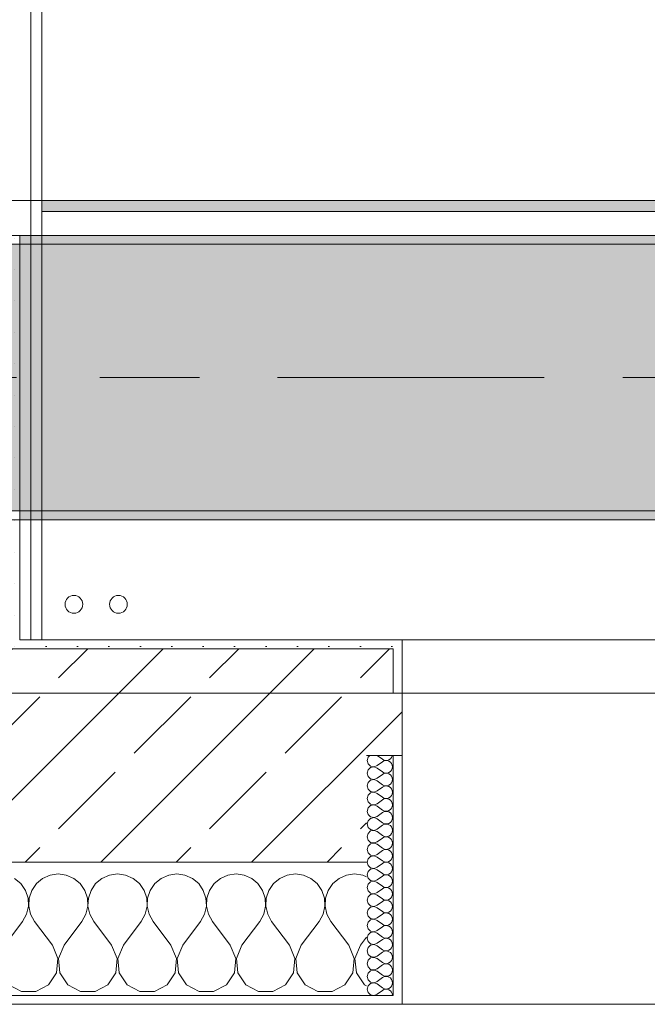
# Model space of a CAD drawing. Header units: metres. Extents: x -3.6 to 85.2, y -11 to 16.8.
# Tile 55 of 256: x 7.9 to 8.6, y -0.2 to 1. Entities that reach past the tile are written whole.
import ezdxf

# ---------------------------------------------------------------- set-up
doc = ezdxf.new("R2010")
doc.units = ezdxf.units.M
doc.header["$MEASUREMENT"] = 0
doc.linetypes.add('Achse', pattern=[0.2, 0.1, -0.05, 0, -0.05])
doc.linetypes.add('Strichlinie doppelt', pattern=[0.546806, 0.264583, -0.105833, 0.070556, -0.105833])
for name, color, linetype in [('451 - Universal.Achsen Raster', 7, 'Continuous'), ('604 - Struktur.Wand Aussen', 7, 'Continuous'), ('607 - Struktur.Stütze', 7, 'Continuous'), ('608 - Struktur.Träger', 7, 'Continuous'), ('801 - HKLSE.Heizung_ Klima_ Lüftung', 7, 'Continuous'), ('Neubau_606 - Struktur.Wand Innen Ausbau', 7, 'Continuous'), ('Neubau_653 - Abdeckung.TB Verkofferung', 7, 'Continuous')]:
    doc.layers.add(name, color=color, linetype=linetype)
pattern_1 = [(45, (0, 0), (-0.01767767, 0.01767767), [0, -0.025])]
pattern_2 = [(0, (0, 0), (0, 0.0866025), [0, -0.05]), (0, (0.025, 0.0433), (0, 0.0866025), [0, -0.05])]
pattern_3 = [(45, (0, 0), (-0.08485281, 0.08485281), []), (45, (-0.04243, 0.04243), (-0.08485281, 0.08485281), [0.09, -0.03])]

# ---------------------------------------------------------------- blocks, each defined once
blk = doc.blocks.new('*X121')
at = {"layer": '604 - Struktur.Wand Aussen', "color": 7, "linetype": 'Continuous', "lineweight": 5}
for p, q in [((7.9242, -0.0096), (7.9158, -0.0133)), ((7.9333, -0.0083), (7.9242, -0.0096)), ((7.9424, -0.0096), (7.9333, -0.0083)), ((7.9509, -0.0133), (7.9424, -0.0096)), ((7.9909, -0.0096), (7.9825, -0.0133)), ((8, -0.0083), (7.9909, -0.0096)), ((8.0091, -0.0096), (8, -0.0083)), ((8.0175, -0.0133), (8.0091, -0.0096)), ((8.0576, -0.0096), (8.0491, -0.0133)), ((8.0667, -0.0083), (8.0576, -0.0096)), ((8.0758, -0.0096), (8.0667, -0.0083)), ((8.0842, -0.0133), (8.0758, -0.0096)), ((8.1242, -0.0096), (8.1158, -0.0133)), ((8.1333, -0.0083), (8.1242, -0.0096)), ((8.1424, -0.0096), (8.1333, -0.0083)), ((8.1509, -0.0133), (8.1424, -0.0096)), ((8.1909, -0.0096), (8.1825, -0.0133)), ((8.2, -0.0083), (8.1909, -0.0096)), ((8.2091, -0.0096), (8.2, -0.0083)), ((8.2175, -0.0133), (8.2091, -0.0096)), ((8.2576, -0.0096), (8.2491, -0.0133)), ((8.2667, -0.0083), (8.2576, -0.0096)), ((8.2758, -0.0096), (8.2667, -0.0083)), ((8.28, -0.0115), (8.2758, -0.0096)), ((7.8913, -0.0192), (7.8842, -0.0133)), ((7.8965, -0.0268), (7.8913, -0.0192)), ((7.9087, -0.0192), (7.9035, -0.0268)), ((7.9158, -0.0133), (7.9087, -0.0192)), ((7.9579, -0.0192), (7.9509, -0.0133)), ((7.9631, -0.0268), (7.9579, -0.0192)), ((7.9754, -0.0192), (7.9702, -0.0268)), ((7.9825, -0.0133), (7.9754, -0.0192)), ((8.0246, -0.0192), (8.0175, -0.0133)), ((8.0298, -0.0268), (8.0246, -0.0192)), ((8.0421, -0.0192), (8.0369, -0.0268)), ((8.0491, -0.0133), (8.0421, -0.0192)), ((8.0913, -0.0192), (8.0842, -0.0133)), ((8.0965, -0.0268), (8.0913, -0.0192)), ((8.1087, -0.0192), (8.1035, -0.0268)), ((8.1158, -0.0133), (8.1087, -0.0192)), ((8.1579, -0.0192), (8.1509, -0.0133)), ((8.1631, -0.0268), (8.1579, -0.0192)), ((8.1754, -0.0192), (8.1702, -0.0268)), ((8.1825, -0.0133), (8.1754, -0.0192)), ((8.2246, -0.0192), (8.2175, -0.0133)), ((8.2298, -0.0268), (8.2246, -0.0192)), ((8.2421, -0.0192), (8.2369, -0.0268)), ((8.2491, -0.0133), (8.2421, -0.0192)), ((7.8994, -0.0355), (7.8965, -0.0268)), ((7.9035, -0.0268), (7.9006, -0.0355)), ((7.9661, -0.0355), (7.9631, -0.0268)), ((7.9702, -0.0268), (7.9672, -0.0355)), ((8.0328, -0.0355), (8.0298, -0.0268)), ((8.0369, -0.0268), (8.0339, -0.0355)), ((8.0994, -0.0355), (8.0965, -0.0268)), ((8.1035, -0.0268), (8.1006, -0.0355)), ((8.1661, -0.0355), (8.1631, -0.0268)), ((8.1702, -0.0268), (8.1672, -0.0355)), ((8.2328, -0.0355), (8.2298, -0.0268)), ((8.2369, -0.0268), (8.2339, -0.0355)), ((7.8999, -0.0447), (7.8994, -0.0355)), ((7.9006, -0.0355), (7.9001, -0.0447)), ((7.9665, -0.0447), (7.9661, -0.0355)), ((7.9672, -0.0355), (7.9668, -0.0447)), ((8.0332, -0.0447), (8.0328, -0.0355)), ((8.0339, -0.0355), (8.0335, -0.0447)), ((8.0999, -0.0447), (8.0994, -0.0355)), ((8.1006, -0.0355), (8.1001, -0.0447)), ((8.1665, -0.0447), (8.1661, -0.0355)), ((8.1672, -0.0355), (8.1668, -0.0447)), ((8.2332, -0.0447), (8.2328, -0.0355)), ((8.2339, -0.0355), (8.2335, -0.0447)), ((7.8933, -0.0617), (7.8978, -0.0536)), ((7.8978, -0.0536), (7.8999, -0.0447)), ((7.9001, -0.0447), (7.9022, -0.0536)), ((7.9022, -0.0536), (7.9067, -0.0617)), ((7.96, -0.0617), (7.9645, -0.0536)), ((7.9645, -0.0536), (7.9665, -0.0447)), ((7.9668, -0.0447), (7.9689, -0.0536)), ((7.9689, -0.0536), (7.9733, -0.0617)), ((8.0267, -0.0617), (8.0311, -0.0536)), ((8.0311, -0.0536), (8.0332, -0.0447)), ((8.0335, -0.0447), (8.0355, -0.0536)), ((8.0355, -0.0536), (8.04, -0.0617)), ((8.0933, -0.0617), (8.0978, -0.0536)), ((8.0978, -0.0536), (8.0999, -0.0447)), ((8.1001, -0.0447), (8.1022, -0.0536)), ((8.1022, -0.0536), (8.1067, -0.0617)), ((8.16, -0.0617), (8.1645, -0.0536)), ((8.1645, -0.0536), (8.1665, -0.0447)), ((8.1668, -0.0447), (8.1689, -0.0536)), ((8.1689, -0.0536), (8.1733, -0.0617)), ((8.2267, -0.0617), (8.2311, -0.0536)), ((8.2311, -0.0536), (8.2332, -0.0447)), ((8.2335, -0.0447), (8.2355, -0.0536)), ((8.2355, -0.0536), (8.24, -0.0617)), ((7.8733, -0.0883), (7.8933, -0.0617)), ((7.9267, -0.0883), (7.9067, -0.0617)), ((7.94, -0.0883), (7.96, -0.0617)), ((7.9933, -0.0883), (7.9733, -0.0617)), ((8.0067, -0.0883), (8.0267, -0.0617)), ((8.06, -0.0883), (8.04, -0.0617)), ((8.0733, -0.0883), (8.0933, -0.0617)), ((8.1267, -0.0883), (8.1067, -0.0617)), ((8.14, -0.0883), (8.16, -0.0617)), ((8.1933, -0.0883), (8.1733, -0.0617)), ((8.2067, -0.0883), (8.2267, -0.0617)), ((8.26, -0.0883), (8.24, -0.0617)), ((7.933, -0.1033), (7.9267, -0.0883)), ((7.94, -0.0883), (7.9337, -0.1033)), ((7.9996, -0.1033), (7.9933, -0.0883)), ((8.0067, -0.0883), (8.0004, -0.1033)), ((8.0663, -0.1033), (8.06, -0.0883)), ((8.0733, -0.0883), (8.067, -0.1033)), ((8.133, -0.1033), (8.1267, -0.0883)), ((8.14, -0.0883), (8.1337, -0.1033)), ((8.1996, -0.1033), (8.1933, -0.0883)), ((8.2067, -0.0883), (8.2004, -0.1033)), ((8.2663, -0.1033), (8.26, -0.0883)), ((8.2733, -0.0883), (8.267, -0.1033)), ((8.2733, -0.0883), (8.28, -0.0794)), ((7.9314, -0.1195), (7.933, -0.1033)), ((7.9337, -0.1033), (7.9352, -0.1195)), ((7.9981, -0.1195), (7.9996, -0.1033)), ((8.0004, -0.1033), (8.0019, -0.1195)), ((8.0648, -0.1195), (8.0663, -0.1033)), ((8.067, -0.1033), (8.0686, -0.1195)), ((8.1314, -0.1195), (8.133, -0.1033)), ((8.1337, -0.1033), (8.1352, -0.1195)), ((8.1981, -0.1195), (8.1996, -0.1033)), ((8.2004, -0.1033), (8.2019, -0.1195)), ((8.2648, -0.1195), (8.2663, -0.1033)), ((8.267, -0.1033), (8.2686, -0.1195)), ((7.9224, -0.133), (7.9314, -0.1195)), ((7.9352, -0.1195), (7.9442, -0.133)), ((7.9891, -0.133), (7.9981, -0.1195)), ((8.0019, -0.1195), (8.0109, -0.133)), ((8.0558, -0.133), (8.0648, -0.1195)), ((8.0686, -0.1195), (8.0776, -0.133)), ((8.1224, -0.133), (8.1314, -0.1195)), ((8.1352, -0.1195), (8.1442, -0.133)), ((8.1891, -0.133), (8.1981, -0.1195)), ((8.2019, -0.1195), (8.2109, -0.133)), ((8.2558, -0.133), (8.2648, -0.1195)), ((8.2686, -0.1195), (8.2776, -0.133)), ((7.8776, -0.133), (7.8919, -0.1407)), ((7.8919, -0.1407), (7.9081, -0.1407)), ((7.9081, -0.1407), (7.9224, -0.133)), ((7.9442, -0.133), (7.9585, -0.1407)), ((7.9585, -0.1407), (7.9748, -0.1407)), ((7.9748, -0.1407), (7.9891, -0.133)), ((8.0109, -0.133), (8.0252, -0.1407)), ((8.0252, -0.1407), (8.0415, -0.1407)), ((8.0415, -0.1407), (8.0558, -0.133)), ((8.0776, -0.133), (8.0919, -0.1407)), ((8.0919, -0.1407), (8.1081, -0.1407)), ((8.1081, -0.1407), (8.1224, -0.133)), ((8.1442, -0.133), (8.1585, -0.1407)), ((8.1585, -0.1407), (8.1748, -0.1407)), ((8.1748, -0.1407), (8.1891, -0.133)), ((8.2109, -0.133), (8.2252, -0.1407)), ((8.2252, -0.1407), (8.2415, -0.1407)), ((8.2415, -0.1407), (8.2558, -0.133)), ((8.2776, -0.133), (8.28, -0.1343))]:
    blk.add_line(p, q, dxfattribs=at)
blk = doc.blocks.new('*X151')
at = {"layer": '604 - Struktur.Wand Aussen', "color": 7, "linetype": 'Continuous', "lineweight": 5}
for p, q in [((8.2818, 0.123), (8.2807, 0.1193)), ((8.2839, 0.125), (8.2818, 0.123)), ((8.2921, 0.125), (8.2979, 0.1207)), ((8.307, 0.1212), (8.3082, 0.1227)), ((8.3082, 0.1227), (8.309, 0.1245)), ((8.309, 0.1245), (8.3091, 0.125)), ((8.2807, 0.1193), (8.2818, 0.1155)), ((8.2818, 0.1155), (8.2847, 0.1129)), ((8.2847, 0.1114), (8.2818, 0.1088)), ((8.2847, 0.1129), (8.2885, 0.1122)), ((8.2885, 0.1121), (8.2847, 0.1114)), ((8.2885, 0.1122), (8.2921, 0.1136)), ((8.2921, 0.1107), (8.2885, 0.1121)), ((8.2921, 0.1136), (8.2979, 0.1179)), ((8.2979, 0.1207), (8.2996, 0.1198)), ((8.2996, 0.1188), (8.2979, 0.1179)), ((8.2996, 0.1198), (8.3015, 0.1193)), ((8.3015, 0.1193), (8.2996, 0.1188)), ((8.3015, 0.1193), (8.3035, 0.1194)), ((8.3035, 0.1192), (8.3015, 0.1193)), ((8.3035, 0.1194), (8.3053, 0.12)), ((8.3053, 0.1185), (8.3035, 0.1192)), ((8.3053, 0.12), (8.307, 0.1212)), ((8.307, 0.1174), (8.3053, 0.1185)), ((8.3082, 0.1159), (8.307, 0.1174)), ((8.309, 0.1141), (8.3082, 0.1159)), ((8.3093, 0.1121), (8.309, 0.1141)), ((8.309, 0.1102), (8.3093, 0.1121)), ((8.2818, 0.1088), (8.2807, 0.105)), ((8.2807, 0.105), (8.2818, 0.1012)), ((8.2818, 0.1012), (8.2847, 0.0986)), ((8.2921, 0.1107), (8.2979, 0.1064)), ((8.2921, 0.0993), (8.2979, 0.1036)), ((8.2979, 0.1064), (8.2996, 0.1055)), ((8.2996, 0.1045), (8.2979, 0.1036)), ((8.2996, 0.1055), (8.3015, 0.105)), ((8.3015, 0.105), (8.2996, 0.1045)), ((8.3015, 0.105), (8.3035, 0.1051)), ((8.3035, 0.1049), (8.3015, 0.105)), ((8.3035, 0.1051), (8.3053, 0.1058)), ((8.3053, 0.1042), (8.3035, 0.1049)), ((8.3053, 0.1058), (8.307, 0.1069)), ((8.307, 0.1031), (8.3053, 0.1042)), ((8.307, 0.1069), (8.3082, 0.1084)), ((8.3082, 0.1016), (8.307, 0.1031)), ((8.3082, 0.1084), (8.309, 0.1102)), ((8.309, 0.0998), (8.3082, 0.1016)), ((8.3093, 0.0979), (8.309, 0.0998)), ((8.2818, 0.0945), (8.2807, 0.0907)), ((8.2807, 0.0907), (8.2818, 0.087)), ((8.2847, 0.0971), (8.2818, 0.0945)), ((8.2847, 0.0986), (8.2885, 0.0979)), ((8.2885, 0.0978), (8.2847, 0.0971)), ((8.2885, 0.0979), (8.2921, 0.0993)), ((8.2921, 0.0964), (8.2885, 0.0978)), ((8.2921, 0.0964), (8.2979, 0.0921)), ((8.2921, 0.085), (8.2979, 0.0893)), ((8.2979, 0.0921), (8.2996, 0.0912)), ((8.2996, 0.0902), (8.2979, 0.0893)), ((8.2996, 0.0912), (8.3015, 0.0907)), ((8.3015, 0.0907), (8.2996, 0.0902)), ((8.3015, 0.0907), (8.3035, 0.0908)), ((8.3035, 0.0906), (8.3015, 0.0907)), ((8.3035, 0.0908), (8.3053, 0.0915)), ((8.3053, 0.09), (8.3035, 0.0906)), ((8.3053, 0.0915), (8.307, 0.0926)), ((8.307, 0.0888), (8.3053, 0.09)), ((8.307, 0.0926), (8.3082, 0.0941)), ((8.3082, 0.0873), (8.307, 0.0888)), ((8.3082, 0.0941), (8.309, 0.0959)), ((8.309, 0.0959), (8.3093, 0.0979)), ((8.2818, 0.0802), (8.2807, 0.0764)), ((8.2818, 0.087), (8.2847, 0.0843)), ((8.2847, 0.0828), (8.2818, 0.0802)), ((8.2847, 0.0843), (8.2885, 0.0836)), ((8.2885, 0.0835), (8.2847, 0.0828)), ((8.2885, 0.0836), (8.2921, 0.085)), ((8.2921, 0.0821), (8.2885, 0.0835)), ((8.2921, 0.0821), (8.2979, 0.0779)), ((8.2979, 0.0779), (8.2996, 0.0769)), ((8.3053, 0.0772), (8.307, 0.0783)), ((8.307, 0.0783), (8.3082, 0.0798)), ((8.309, 0.0855), (8.3082, 0.0873)), ((8.3082, 0.0798), (8.309, 0.0816)), ((8.3093, 0.0836), (8.309, 0.0855)), ((8.309, 0.0816), (8.3093, 0.0836)), ((8.2807, 0.0764), (8.2818, 0.0727)), ((8.2818, 0.0727), (8.2847, 0.07)), ((8.2847, 0.0685), (8.2818, 0.0659)), ((8.2847, 0.07), (8.2885, 0.0693)), ((8.2885, 0.0693), (8.2847, 0.0685)), ((8.2885, 0.0693), (8.2921, 0.0707)), ((8.2921, 0.0679), (8.2885, 0.0693)), ((8.2921, 0.0707), (8.2979, 0.075)), ((8.2921, 0.0679), (8.2979, 0.0636)), ((8.2996, 0.076), (8.2979, 0.075)), ((8.2996, 0.0769), (8.3015, 0.0765)), ((8.3015, 0.0764), (8.2996, 0.076)), ((8.3015, 0.0765), (8.3035, 0.0766)), ((8.3035, 0.0763), (8.3015, 0.0764)), ((8.3035, 0.0766), (8.3053, 0.0772)), ((8.3053, 0.0757), (8.3035, 0.0763)), ((8.307, 0.0746), (8.3053, 0.0757)), ((8.3082, 0.073), (8.307, 0.0746)), ((8.309, 0.0712), (8.3082, 0.073)), ((8.3082, 0.0655), (8.309, 0.0673)), ((8.3093, 0.0693), (8.309, 0.0712)), ((8.309, 0.0673), (8.3093, 0.0693)), ((8.2818, 0.0659), (8.2807, 0.0621)), ((8.2807, 0.0621), (8.2818, 0.0584)), ((8.2818, 0.0584), (8.2847, 0.0558)), ((8.2847, 0.0558), (8.2885, 0.055)), ((8.2885, 0.055), (8.2921, 0.0564)), ((8.2921, 0.0564), (8.2979, 0.0607)), ((8.2979, 0.0636), (8.2996, 0.0626)), ((8.2996, 0.0617), (8.2979, 0.0607)), ((8.2996, 0.0626), (8.3015, 0.0622)), ((8.3015, 0.0621), (8.2996, 0.0617)), ((8.3015, 0.0622), (8.3035, 0.0623)), ((8.3035, 0.062), (8.3015, 0.0621)), ((8.3035, 0.0623), (8.3053, 0.0629)), ((8.3053, 0.0614), (8.3035, 0.062)), ((8.3053, 0.0629), (8.307, 0.064)), ((8.307, 0.0603), (8.3053, 0.0614)), ((8.307, 0.064), (8.3082, 0.0655)), ((8.3082, 0.0588), (8.307, 0.0603)), ((8.309, 0.057), (8.3082, 0.0588)), ((8.3093, 0.055), (8.309, 0.057)), ((8.2818, 0.0516), (8.2807, 0.0479)), ((8.2807, 0.0479), (8.2818, 0.0441)), ((8.2847, 0.0542), (8.2818, 0.0516)), ((8.2885, 0.055), (8.2847, 0.0542)), ((8.2921, 0.0536), (8.2885, 0.055)), ((8.2921, 0.0536), (8.2979, 0.0493)), ((8.2921, 0.0421), (8.2979, 0.0464)), ((8.2979, 0.0493), (8.2996, 0.0483)), ((8.2996, 0.0474), (8.2979, 0.0464)), ((8.2996, 0.0483), (8.3015, 0.0479)), ((8.3015, 0.0478), (8.2996, 0.0474)), ((8.3015, 0.0479), (8.3035, 0.048)), ((8.3035, 0.0477), (8.3015, 0.0478)), ((8.3035, 0.048), (8.3053, 0.0486)), ((8.3053, 0.0471), (8.3035, 0.0477)), ((8.3053, 0.0486), (8.307, 0.0497)), ((8.307, 0.046), (8.3053, 0.0471)), ((8.307, 0.0497), (8.3082, 0.0512)), ((8.3082, 0.0445), (8.307, 0.046)), ((8.3082, 0.0512), (8.309, 0.053)), ((8.309, 0.0427), (8.3082, 0.0445)), ((8.309, 0.053), (8.3093, 0.055)), ((8.2818, 0.0373), (8.2807, 0.0336)), ((8.2807, 0.0336), (8.2818, 0.0298)), ((8.2818, 0.0441), (8.2847, 0.0415)), ((8.2847, 0.04), (8.2818, 0.0373)), ((8.2847, 0.0415), (8.2885, 0.0407)), ((8.2885, 0.0407), (8.2847, 0.04)), ((8.2885, 0.0407), (8.2921, 0.0421)), ((8.2921, 0.0393), (8.2885, 0.0407)), ((8.2921, 0.0393), (8.2979, 0.035)), ((8.2979, 0.035), (8.2996, 0.034)), ((8.2996, 0.034), (8.3015, 0.0336)), ((8.3015, 0.0335), (8.2996, 0.0331)), ((8.3015, 0.0336), (8.3035, 0.0337)), ((8.3035, 0.0334), (8.3015, 0.0335)), ((8.3035, 0.0337), (8.3053, 0.0343)), ((8.3053, 0.0328), (8.3035, 0.0334)), ((8.3053, 0.0343), (8.307, 0.0354)), ((8.307, 0.0354), (8.3082, 0.037)), ((8.3082, 0.037), (8.309, 0.0388)), ((8.3093, 0.0407), (8.309, 0.0427)), ((8.309, 0.0388), (8.3093, 0.0407)), ((8.2818, 0.023), (8.2807, 0.0193)), ((8.2818, 0.0298), (8.2847, 0.0272)), ((8.2847, 0.0257), (8.2818, 0.023)), ((8.2847, 0.0272), (8.2885, 0.0265)), ((8.2885, 0.0264), (8.2847, 0.0257)), ((8.2885, 0.0265), (8.2921, 0.0279)), ((8.2921, 0.025), (8.2885, 0.0264)), ((8.2921, 0.0279), (8.2979, 0.0321)), ((8.2921, 0.025), (8.2979, 0.0207)), ((8.2996, 0.0331), (8.2979, 0.0321)), ((8.307, 0.0317), (8.3053, 0.0328)), ((8.3082, 0.0302), (8.307, 0.0317)), ((8.307, 0.0212), (8.3082, 0.0227)), ((8.309, 0.0284), (8.3082, 0.0302)), ((8.3082, 0.0227), (8.309, 0.0245)), ((8.3093, 0.0264), (8.309, 0.0284)), ((8.309, 0.0245), (8.3093, 0.0264)), ((8.2807, 0.0193), (8.2818, 0.0155)), ((8.2818, 0.0155), (8.2847, 0.0129)), ((8.2847, 0.0114), (8.2818, 0.0088)), ((8.2847, 0.0129), (8.2885, 0.0122)), ((8.2885, 0.0121), (8.2847, 0.0114)), ((8.2885, 0.0122), (8.2921, 0.0136)), ((8.2921, 0.0107), (8.2885, 0.0121)), ((8.2921, 0.0136), (8.2979, 0.0179)), ((8.2979, 0.0207), (8.2996, 0.0198)), ((8.2996, 0.0188), (8.2979, 0.0179)), ((8.2996, 0.0198), (8.3015, 0.0193)), ((8.3015, 0.0193), (8.2996, 0.0188)), ((8.3015, 0.0193), (8.3035, 0.0194)), ((8.3035, 0.0192), (8.3015, 0.0193)), ((8.3035, 0.0194), (8.3053, 0.02)), ((8.3053, 0.0185), (8.3035, 0.0192)), ((8.3053, 0.02), (8.307, 0.0212)), ((8.307, 0.0174), (8.3053, 0.0185)), ((8.3082, 0.0159), (8.307, 0.0174)), ((8.309, 0.0141), (8.3082, 0.0159)), ((8.3093, 0.0121), (8.309, 0.0141)), ((8.309, 0.0102), (8.3093, 0.0121)), ((8.2818, 0.0088), (8.2807, 0.005)), ((8.2807, 0.005), (8.2818, 0.0012)), ((8.2818, 0.0012), (8.2847, -0.0014)), ((8.2921, 0.0107), (8.2979, 0.0064)), ((8.2921, -0.0007), (8.2979, 0.0036)), ((8.2979, 0.0064), (8.2996, 0.0055)), ((8.2996, 0.0045), (8.2979, 0.0036)), ((8.2996, 0.0055), (8.3015, 0.005)), ((8.3015, 0.005), (8.2996, 0.0045)), ((8.3015, 0.005), (8.3035, 0.0051)), ((8.3035, 0.0049), (8.3015, 0.005)), ((8.3035, 0.0051), (8.3053, 0.0058)), ((8.3053, 0.0042), (8.3035, 0.0049)), ((8.3053, 0.0058), (8.307, 0.0069)), ((8.307, 0.0031), (8.3053, 0.0042)), ((8.307, 0.0069), (8.3082, 0.0084)), ((8.3082, 0.0016), (8.307, 0.0031)), ((8.3082, 0.0084), (8.309, 0.0102)), ((8.309, -0.0002), (8.3082, 0.0016)), ((8.2818, -0.0055), (8.2807, -0.0093)), ((8.2807, -0.0093), (8.2818, -0.013)), ((8.2847, -0.0029), (8.2818, -0.0055)), ((8.2847, -0.0014), (8.2885, -0.0021)), ((8.2885, -0.0022), (8.2847, -0.0029)), ((8.2885, -0.0021), (8.2921, -0.0007)), ((8.2921, -0.0036), (8.2885, -0.0022)), ((8.2921, -0.0036), (8.2979, -0.0079)), ((8.2921, -0.015), (8.2979, -0.0107)), ((8.2979, -0.0079), (8.2996, -0.0088)), ((8.2996, -0.0098), (8.2979, -0.0107)), ((8.2996, -0.0088), (8.3015, -0.0093)), ((8.3015, -0.0093), (8.2996, -0.0098)), ((8.3015, -0.0093), (8.3035, -0.0092)), ((8.3035, -0.0094), (8.3015, -0.0093)), ((8.3035, -0.0092), (8.3053, -0.0085)), ((8.3053, -0.01), (8.3035, -0.0094)), ((8.3053, -0.0085), (8.307, -0.0074)), ((8.307, -0.0112), (8.3053, -0.01)), ((8.307, -0.0074), (8.3082, -0.0059)), ((8.3082, -0.0059), (8.309, -0.0041)), ((8.3093, -0.0021), (8.309, -0.0002)), ((8.309, -0.0041), (8.3093, -0.0021)), ((8.2818, -0.0198), (8.2807, -0.0236)), ((8.2818, -0.013), (8.2847, -0.0157)), ((8.2847, -0.0172), (8.2818, -0.0198)), ((8.2847, -0.0157), (8.2885, -0.0164)), ((8.2885, -0.0165), (8.2847, -0.0172)), ((8.2885, -0.0164), (8.2921, -0.015)), ((8.2921, -0.0179), (8.2885, -0.0165)), ((8.2921, -0.0179), (8.2979, -0.0221)), ((8.2979, -0.0221), (8.2996, -0.0231)), ((8.3053, -0.0228), (8.307, -0.0217)), ((8.3082, -0.0127), (8.307, -0.0112)), ((8.307, -0.0217), (8.3082, -0.0202)), ((8.309, -0.0145), (8.3082, -0.0127)), ((8.3082, -0.0202), (8.309, -0.0184)), ((8.3093, -0.0164), (8.309, -0.0145)), ((8.309, -0.0184), (8.3093, -0.0164)), ((8.2807, -0.0236), (8.2818, -0.0273)), ((8.2818, -0.0273), (8.2847, -0.03)), ((8.2847, -0.0315), (8.2818, -0.0341)), ((8.2847, -0.03), (8.2885, -0.0307)), ((8.2885, -0.0307), (8.2847, -0.0315)), ((8.2885, -0.0307), (8.2921, -0.0293)), ((8.2921, -0.0321), (8.2885, -0.0307)), ((8.2921, -0.0293), (8.2979, -0.025)), ((8.2921, -0.0321), (8.2979, -0.0364)), ((8.2996, -0.024), (8.2979, -0.025)), ((8.2996, -0.0231), (8.3015, -0.0235)), ((8.3015, -0.0236), (8.2996, -0.024)), ((8.3015, -0.0235), (8.3035, -0.0234)), ((8.3035, -0.0237), (8.3015, -0.0236)), ((8.3035, -0.0234), (8.3053, -0.0228)), ((8.3053, -0.0243), (8.3035, -0.0237)), ((8.307, -0.0254), (8.3053, -0.0243)), ((8.3082, -0.027), (8.307, -0.0254)), ((8.309, -0.0288), (8.3082, -0.027)), ((8.3082, -0.0345), (8.309, -0.0327)), ((8.3093, -0.0307), (8.309, -0.0288)), ((8.309, -0.0327), (8.3093, -0.0307)), ((8.2818, -0.0341), (8.2807, -0.0379)), ((8.2807, -0.0379), (8.2818, -0.0416)), ((8.2818, -0.0416), (8.2847, -0.0442)), ((8.2847, -0.0442), (8.2885, -0.045)), ((8.2885, -0.045), (8.2921, -0.0436)), ((8.2921, -0.0436), (8.2979, -0.0393)), ((8.2979, -0.0364), (8.2996, -0.0374)), ((8.2996, -0.0383), (8.2979, -0.0393)), ((8.2996, -0.0374), (8.3015, -0.0378)), ((8.3015, -0.0379), (8.2996, -0.0383)), ((8.3015, -0.0378), (8.3035, -0.0377)), ((8.3035, -0.038), (8.3015, -0.0379)), ((8.3035, -0.0377), (8.3053, -0.0371)), ((8.3053, -0.0386), (8.3035, -0.038)), ((8.3053, -0.0371), (8.307, -0.036)), ((8.307, -0.0397), (8.3053, -0.0386)), ((8.307, -0.036), (8.3082, -0.0345)), ((8.3082, -0.0412), (8.307, -0.0397)), ((8.309, -0.043), (8.3082, -0.0412)), ((8.3093, -0.045), (8.309, -0.043)), ((8.2818, -0.0484), (8.2807, -0.0521)), ((8.2807, -0.0521), (8.2818, -0.0559)), ((8.2847, -0.0458), (8.2818, -0.0484)), ((8.2885, -0.045), (8.2847, -0.0458)), ((8.2921, -0.0464), (8.2885, -0.045)), ((8.2921, -0.0464), (8.2979, -0.0507)), ((8.2921, -0.0579), (8.2979, -0.0536)), ((8.2979, -0.0507), (8.2996, -0.0517)), ((8.2996, -0.0526), (8.2979, -0.0536)), ((8.2996, -0.0517), (8.3015, -0.0521)), ((8.3015, -0.0522), (8.2996, -0.0526)), ((8.3015, -0.0521), (8.3035, -0.052)), ((8.3035, -0.0523), (8.3015, -0.0522)), ((8.3035, -0.052), (8.3053, -0.0514)), ((8.3053, -0.0529), (8.3035, -0.0523)), ((8.3053, -0.0514), (8.307, -0.0503)), ((8.307, -0.054), (8.3053, -0.0529)), ((8.307, -0.0503), (8.3082, -0.0488)), ((8.3082, -0.0555), (8.307, -0.054)), ((8.3082, -0.0488), (8.309, -0.047)), ((8.309, -0.047), (8.3093, -0.045)), ((8.2818, -0.0627), (8.2807, -0.0664)), ((8.2807, -0.0664), (8.2818, -0.0702)), ((8.2818, -0.0559), (8.2847, -0.0585)), ((8.2847, -0.06), (8.2818, -0.0627)), ((8.2847, -0.0585), (8.2885, -0.0593)), ((8.2885, -0.0593), (8.2847, -0.06)), ((8.2885, -0.0593), (8.2921, -0.0579)), ((8.2921, -0.0607), (8.2885, -0.0593)), ((8.2921, -0.0607), (8.2979, -0.065)), ((8.2979, -0.065), (8.2996, -0.066)), ((8.2996, -0.066), (8.3015, -0.0664)), ((8.3015, -0.0665), (8.2996, -0.0669)), ((8.3015, -0.0664), (8.3035, -0.0663)), ((8.3035, -0.0666), (8.3015, -0.0665)), ((8.3035, -0.0663), (8.3053, -0.0657)), ((8.3053, -0.0657), (8.307, -0.0646)), ((8.307, -0.0646), (8.3082, -0.063)), ((8.309, -0.0573), (8.3082, -0.0555)), ((8.3082, -0.063), (8.309, -0.0612)), ((8.3093, -0.0593), (8.309, -0.0573)), ((8.309, -0.0612), (8.3093, -0.0593)), ((8.2818, -0.077), (8.2807, -0.0807)), ((8.2818, -0.0702), (8.2847, -0.0728)), ((8.2847, -0.0743), (8.2818, -0.077)), ((8.2847, -0.0728), (8.2885, -0.0735)), ((8.2885, -0.0736), (8.2847, -0.0743)), ((8.2885, -0.0735), (8.2921, -0.0721)), ((8.2921, -0.075), (8.2885, -0.0736)), ((8.2921, -0.0721), (8.2979, -0.0679)), ((8.2921, -0.075), (8.2979, -0.0793)), ((8.2996, -0.0669), (8.2979, -0.0679)), ((8.3053, -0.0672), (8.3035, -0.0666)), ((8.307, -0.0683), (8.3053, -0.0672)), ((8.3082, -0.0698), (8.307, -0.0683)), ((8.307, -0.0788), (8.3082, -0.0773)), ((8.309, -0.0716), (8.3082, -0.0698)), ((8.3082, -0.0773), (8.309, -0.0755)), ((8.3093, -0.0736), (8.309, -0.0716)), ((8.309, -0.0755), (8.3093, -0.0736)), ((8.2807, -0.0807), (8.2818, -0.0845)), ((8.2818, -0.0845), (8.2847, -0.0871)), ((8.2847, -0.0886), (8.2818, -0.0912)), ((8.2847, -0.0871), (8.2885, -0.0878)), ((8.2885, -0.0879), (8.2847, -0.0886)), ((8.2885, -0.0878), (8.2921, -0.0864)), ((8.2921, -0.0893), (8.2885, -0.0879)), ((8.2921, -0.0864), (8.2979, -0.0821)), ((8.2979, -0.0793), (8.2996, -0.0802)), ((8.2996, -0.0812), (8.2979, -0.0821)), ((8.2996, -0.0802), (8.3015, -0.0807)), ((8.3015, -0.0807), (8.2996, -0.0812)), ((8.3015, -0.0807), (8.3035, -0.0806)), ((8.3035, -0.0808), (8.3015, -0.0807)), ((8.3035, -0.0806), (8.3053, -0.08)), ((8.3053, -0.0815), (8.3035, -0.0808)), ((8.3053, -0.08), (8.307, -0.0788)), ((8.307, -0.0826), (8.3053, -0.0815)), ((8.3082, -0.0841), (8.307, -0.0826)), ((8.309, -0.0859), (8.3082, -0.0841)), ((8.3093, -0.0879), (8.309, -0.0859)), ((8.309, -0.0898), (8.3093, -0.0879)), ((8.2818, -0.0912), (8.2807, -0.095)), ((8.2807, -0.095), (8.2818, -0.0988)), ((8.2818, -0.0988), (8.2847, -0.1014)), ((8.2921, -0.0893), (8.2979, -0.0936)), ((8.2921, -0.1007), (8.2979, -0.0964)), ((8.2979, -0.0936), (8.2996, -0.0945)), ((8.2996, -0.0955), (8.2979, -0.0964)), ((8.2996, -0.0945), (8.3015, -0.095)), ((8.3015, -0.095), (8.2996, -0.0955)), ((8.3015, -0.095), (8.3035, -0.0949)), ((8.3035, -0.0951), (8.3015, -0.095)), ((8.3035, -0.0949), (8.3053, -0.0942)), ((8.3053, -0.0958), (8.3035, -0.0951)), ((8.3053, -0.0942), (8.307, -0.0931)), ((8.307, -0.0969), (8.3053, -0.0958)), ((8.307, -0.0931), (8.3082, -0.0916)), ((8.3082, -0.0984), (8.307, -0.0969)), ((8.3082, -0.0916), (8.309, -0.0898)), ((8.309, -0.1002), (8.3082, -0.0984)), ((8.2818, -0.1055), (8.2807, -0.1093)), ((8.2807, -0.1093), (8.2818, -0.113)), ((8.2847, -0.1029), (8.2818, -0.1055)), ((8.2847, -0.1014), (8.2885, -0.1021)), ((8.2885, -0.1022), (8.2847, -0.1029)), ((8.2885, -0.1021), (8.2921, -0.1007)), ((8.2921, -0.1036), (8.2885, -0.1022)), ((8.2921, -0.1036), (8.2979, -0.1079)), ((8.2921, -0.115), (8.2979, -0.1107)), ((8.2979, -0.1079), (8.2996, -0.1088)), ((8.2996, -0.1098), (8.2979, -0.1107)), ((8.2996, -0.1088), (8.3015, -0.1093)), ((8.3015, -0.1093), (8.2996, -0.1098)), ((8.3015, -0.1093), (8.3035, -0.1092)), ((8.3035, -0.1094), (8.3015, -0.1093)), ((8.3035, -0.1092), (8.3053, -0.1085)), ((8.3053, -0.11), (8.3035, -0.1094)), ((8.3053, -0.1085), (8.307, -0.1074)), ((8.307, -0.1112), (8.3053, -0.11)), ((8.307, -0.1074), (8.3082, -0.1059)), ((8.3082, -0.1059), (8.309, -0.1041)), ((8.3093, -0.1021), (8.309, -0.1002)), ((8.309, -0.1041), (8.3093, -0.1021)), ((8.2818, -0.1198), (8.2807, -0.1236)), ((8.2818, -0.113), (8.2847, -0.1157)), ((8.2847, -0.1172), (8.2818, -0.1198)), ((8.2847, -0.1157), (8.2885, -0.1164)), ((8.2885, -0.1165), (8.2847, -0.1172)), ((8.2885, -0.1164), (8.2921, -0.115)), ((8.2921, -0.1179), (8.2885, -0.1165)), ((8.2921, -0.1179), (8.2979, -0.1221)), ((8.3053, -0.1228), (8.307, -0.1217)), ((8.3082, -0.1127), (8.307, -0.1112)), ((8.307, -0.1217), (8.3082, -0.1202)), ((8.309, -0.1145), (8.3082, -0.1127)), ((8.3082, -0.1202), (8.309, -0.1184)), ((8.3093, -0.1164), (8.309, -0.1145)), ((8.309, -0.1184), (8.3093, -0.1164)), ((8.2807, -0.1236), (8.2818, -0.1273)), ((8.2818, -0.1273), (8.2847, -0.13)), ((8.2847, -0.1315), (8.2818, -0.1341)), ((8.2847, -0.13), (8.2885, -0.1307)), ((8.2885, -0.1307), (8.2847, -0.1315)), ((8.2885, -0.1307), (8.2921, -0.1293)), ((8.2921, -0.1321), (8.2885, -0.1307)), ((8.2921, -0.1293), (8.2979, -0.125)), ((8.2921, -0.1321), (8.2979, -0.1364)), ((8.2979, -0.1221), (8.2996, -0.1231)), ((8.2996, -0.124), (8.2979, -0.125)), ((8.2996, -0.1231), (8.3015, -0.1235)), ((8.3015, -0.1236), (8.2996, -0.124)), ((8.3015, -0.1235), (8.3035, -0.1234)), ((8.3035, -0.1237), (8.3015, -0.1236)), ((8.3035, -0.1234), (8.3053, -0.1228)), ((8.3053, -0.1243), (8.3035, -0.1237)), ((8.307, -0.1254), (8.3053, -0.1243)), ((8.3082, -0.127), (8.307, -0.1254)), ((8.309, -0.1288), (8.3082, -0.127)), ((8.3082, -0.1345), (8.309, -0.1327)), ((8.3093, -0.1307), (8.309, -0.1288)), ((8.309, -0.1327), (8.3093, -0.1307)), ((8.2818, -0.1341), (8.2807, -0.1379)), ((8.2807, -0.1379), (8.2818, -0.1416)), ((8.2818, -0.1416), (8.2847, -0.1442)), ((8.2885, -0.145), (8.2921, -0.1436)), ((8.2921, -0.1436), (8.2979, -0.1393)), ((8.2979, -0.1364), (8.2996, -0.1374)), ((8.2996, -0.1383), (8.2979, -0.1393)), ((8.2996, -0.1374), (8.3015, -0.1378)), ((8.3015, -0.1379), (8.2996, -0.1383)), ((8.3015, -0.1378), (8.3035, -0.1377)), ((8.3035, -0.138), (8.3015, -0.1379)), ((8.3035, -0.1377), (8.3053, -0.1371)), ((8.3053, -0.1386), (8.3035, -0.138)), ((8.3053, -0.1371), (8.307, -0.136)), ((8.307, -0.1397), (8.3053, -0.1386)), ((8.307, -0.136), (8.3082, -0.1345)), ((8.3082, -0.1412), (8.307, -0.1397)), ((8.309, -0.143), (8.3082, -0.1412)), ((8.3093, -0.145), (8.309, -0.143)), ((8.2847, -0.1442), (8.2885, -0.145))]:
    blk.add_line(p, q, dxfattribs=at)

msp = doc.modelspace()

# ---------------------------------------------------------------- hatches: boundary and pattern name
at = {"layer": '604 - Struktur.Wand Aussen', "linetype": 'Continuous', "lineweight": 0, "true_color": 0x000000}
h = msp.add_hatch(dxfattribs=at)
h.set_pattern_fill('Gips_0001', color=18, style=0, pattern_type=2)
h.set_pattern_definition(pattern_1)
h.paths.add_polyline_path([(7.89, 0.255), (7.89, 0.245), (8.31, 0.245), (8.31, 0.255)])
h = msp.add_hatch(dxfattribs=at)
h.set_pattern_fill('Gips_0001', color=18, style=0, pattern_type=2)
h.set_pattern_definition(pattern_1)
h.paths.add_polyline_path([(8.31, 0.255), (8.31, 0.195), (8.32, 0.195), (8.32, 0.255)])
h = msp.add_hatch(dxfattribs=at)
h.set_pattern_fill('Beton__Stahlbeton_0001', color=18, style=0, pattern_type=2)
h.set_pattern_definition(pattern_3)
h.paths.add_polyline_path([(7.12, 0.195), (7.12, 0.125), (7.13, 0.125), (7.16, 0.125), (7.16, 0.005), (8.28, 0.005), (8.28, 0.125), (8.31, 0.125), (8.32, 0.125), (8.32, 0.195), (8.31, 0.195), (8.31, 0.245), (7.13, 0.245), (7.13, 0.195)])
h = msp.add_hatch(dxfattribs=at)
h.set_pattern_fill('Verputz_0001', color=18, style=0, pattern_type=2)
h.set_pattern_definition(pattern_2)
h.paths.add_polyline_path([(8.31, -0.155), (8.32, -0.155), (8.32, 0.125), (8.31, 0.125)])
h = msp.add_hatch(dxfattribs=at)
h.set_pattern_fill('Verputz_0001', color=18, style=0, pattern_type=2)
h.set_pattern_definition(pattern_2)
h.paths.add_polyline_path([(7.13, -0.155), (8.31, -0.155), (8.31, -0.145), (7.13, -0.145)])
at = {"layer": '607 - Struktur.Stütze', "linetype": 'Continuous', "lineweight": 0, "true_color": 0x000000}
h = msp.add_hatch(dxfattribs=at)
h.set_pattern_fill('Gips_0001', color=18, style=0, pattern_type=2)
h.set_pattern_definition(pattern_1)
h.paths.add_polyline_path([(7.57, 0.71), (7.57, 0.255), (7.58, 0.255), (7.58, 0.7), (7.88, 0.7), (7.88, 0.255), (7.89, 0.255), (7.89, 0.71)])
h = msp.add_hatch(dxfattribs=at)
h.set_pattern_fill('Gips_0001', color=18, style=0, pattern_type=2)
h.set_pattern_definition(pattern_1)
h.paths.add_polyline_path([(7.57, 0.255), (7.57, 0.245), (7.89, 0.245), (7.89, 0.255), (7.88, 0.255), (7.88, 0.25), (7.58, 0.25), (7.58, 0.255)])
at = {"layer": '608 - Struktur.Träger', "linetype": 'Continuous', "lineweight": 0, "true_color": 0x000000}
h = msp.add_hatch(dxfattribs=at)
h.set_pattern_fill('Gips_0001', color=18, style=0, pattern_type=2)
h.set_pattern_definition(pattern_1)
h.paths.add_polyline_path([(7.89, 0.7), (11.17, 0.7), (11.17, 0.71), (7.89, 0.71)])
h = msp.add_hatch(dxfattribs=at)
h.set_pattern_fill('Beton__Stahlbeton_0001', color=18, style=0, pattern_type=2)
h.set_pattern_definition(pattern_3)
h.paths.add_polyline_path([(0.69, 0.7), (0.38, 0.7), (0.38, 0.4), (0.69, 0.4), (3.97, 0.4), (4.29, 0.4), (7.57, 0.4), (7.89, 0.4), (11.17, 0.4), (11.49, 0.4), (14.77, 0.4), (15.09, 0.4), (18.37, 0.4), (18.69, 0.4), (21.97, 0.4), (22.29, 0.4), (25.57, 0.4), (25.89, 0.4), (29.17, 0.4), (29.49, 0.4), (32.77, 0.4), (33.09, 0.4), (36.37, 0.4), (36.69, 0.4), (39.97, 0.4), (40.29, 0.4), (43.57, 0.4), (43.89, 0.4), (47.17, 0.4), (47.49, 0.4), (50.77, 0.4), (51.09, 0.4), (51.8, 0.4), (51.97, 0.4), (54.37, 0.4), (54.69, 0.4), (57.97, 0.4), (58.29, 0.4), (61.57, 0.4), (61.88, 0.4), (61.88, 0.7), (61.57, 0.7), (58.29, 0.7), (57.97, 0.7), (54.69, 0.7), (54.37, 0.7), (51.97, 0.7), (51.8, 0.7), (51.09, 0.7), (50.77, 0.7), (47.49, 0.7), (47.16, 0.7), (43.89, 0.7), (43.57, 0.7), (40.29, 0.7), (39.935, 0.7), (36.69, 0.7), (36.37, 0.7), (33.09, 0.7), (32.77, 0.7), (29.49, 0.7), (29.17, 0.7), (25.89, 0.7), (25.57, 0.7), (22.29, 0.7), (21.97, 0.7), (18.69, 0.7), (18.37, 0.7), (15.09, 0.7), (14.77, 0.7), (11.49, 0.7), (11.17, 0.7), (7.89, 0.7), (7.57, 0.7), (4.29, 0.7), (3.97, 0.7)])
h = msp.add_hatch(dxfattribs=at)
h.set_pattern_fill('Gips_0001', color=18, style=0, pattern_type=2)
h.set_pattern_definition(pattern_1)
h.paths.add_polyline_path([(7.89, 0.39), (11.17, 0.39), (11.17, 0.4), (7.89, 0.4)])
at = {"layer": 'Neubau_606 - Struktur.Wand Innen Ausbau', "linetype": 'Continuous', "lineweight": 0, "true_color": 0x000000}
h = msp.add_hatch(dxfattribs=at)
h.set_pattern_fill('Gips_0001', color=18, style=0, pattern_type=2)
h.set_pattern_definition(pattern_1)
h.paths.add_polyline_path([(7.9025, 0.9975), (7.9025, 0.255), (7.915, 0.255), (7.915, 0.9975)])
at = {"layer": 'Neubau_653 - Abdeckung.TB Verkofferung', "linetype": 'Continuous', "lineweight": 0, "true_color": 0x000000}
h = msp.add_hatch(dxfattribs=at)
h.set_pattern_fill('Gips_0001', color=18, style=0, pattern_type=2)
h.set_pattern_definition(pattern_1)
h.paths.add_polyline_path([(7.915, 0.737), (11.245, 0.737), (11.245, 0.7495), (7.915, 0.7495)])

# ---------------------------------------------------------------- linework, layer by layer
at = {"layer": '451 - Universal.Achsen Raster', "color": 160, "linetype": 'Strichlinie doppelt', "lineweight": 9, "true_color": 0x3232ff}
msp.add_line((64.935, 0.55), (-3.175, 0.55), dxfattribs=at)
at = {"layer": '604 - Struktur.Wand Aussen', "color": 7, "linetype": 'Continuous', "lineweight": 5}
for p, q in [((8.31, 0.255), (8.32, 0.255)), ((8.32, 0.245), (8.32, 0.255)), ((8.32, 0.195), (8.32, 0.245)), ((8.31, 0.195), (8.32, 0.195)), ((8.28, 0.125), (8.31, 0.125)), ((8.31, 0.125), (8.31, -0.145)), ((8.31, 0.125), (8.32, 0.125)), ((8.31, -0.145), (8.31, 0.125)), ((8.32, 0.005), (8.32, 0.125)), ((8.32, -0.005), (8.32, 0.005)), ((8.32, -0.145), (8.32, -0.005)), ((7.16, -0.145), (8.28, -0.145)), ((8.28, -0.145), (8.31, -0.145)), ((8.31, -0.155), (8.32, -0.155)), ((8.32, -0.155), (8.32, -0.145))]:
    msp.add_line(p, q, dxfattribs=at)
at = {"layer": '604 - Struktur.Wand Aussen', "color": 7, "linetype": 'Continuous', "lineweight": 13}
for p, q in [((10.72, 0.255), (8.32, 0.255)), ((8.31, 0.245), (7.13, 0.245)), ((8.31, 0.245), (8.31, 0.195)), ((8.32, 0.125), (8.32, 0.195)), ((7.16, 0.005), (8.28, 0.005)), ((8.32, -0.155), (10.72, -0.155))]:
    msp.add_line(p, q, dxfattribs=at)
at = {"layer": '604 - Struktur.Wand Aussen', "color": 7, "linetype": 'Continuous', "lineweight": 5, "flags": 128}
for points in [[(8.31, 0.255), (7.89, 0.255)], [(7.13, -0.155), (8.31, -0.155)]]:
    msp.add_lwpolyline(points, dxfattribs=at)
at = {"layer": '607 - Struktur.Stütze', "color": 7, "linetype": 'Continuous', "lineweight": 5, "flags": 128}
msp.add_lwpolyline([(7.89, 0.255), (7.89, 0.71), (7.57, 0.71), (7.57, 0.255)], dxfattribs=at)
at = {"layer": '608 - Struktur.Träger', "color": 7, "linetype": 'Continuous', "lineweight": 13}
for p, q in [((0.38, 0.71), (61.88, 0.71)), ((7.89, 0.7), (7.57, 0.7)), ((11.17, 0.7), (7.89, 0.7)), ((0.38, 0.39), (61.88, 0.39))]:
    msp.add_line(p, q, dxfattribs=at)
at = {"layer": '608 - Struktur.Träger', "color": 7, "linetype": 'Continuous', "lineweight": 5}
for p, q in [((7.89, 0.71), (7.89, 0.7)), ((11.17, 0.71), (7.89, 0.71)), ((7.89, 0.4), (7.89, 0.39)), ((11.17, 0.39), (7.89, 0.39))]:
    msp.add_line(p, q, dxfattribs=at)
at = {"layer": '608 - Struktur.Träger', "color": 7, "linetype": 'Achse', "lineweight": 9}
msp.add_line((0.38, 0.55), (61.88, 0.55), dxfattribs=at)
at = {"layer": '608 - Struktur.Träger', "color": 7, "linetype": 'Continuous', "lineweight": 13, "flags": 128}
msp.add_lwpolyline([(32.77, 0.4), (29.49, 0.4), (29.17, 0.4), (25.89, 0.4), (25.57, 0.4), (22.29, 0.4), (21.97, 0.4), (18.69, 0.4), (18.37, 0.4), (15.09, 0.4), (14.77, 0.4), (11.49, 0.4), (11.17, 0.4), (7.89, 0.4), (7.57, 0.4), (4.29, 0.4), (3.97, 0.4), (0.69, 0.4), (0.38, 0.4)], dxfattribs=at)
at = {"layer": '801 - HKLSE.Heizung_ Klima_ Lüftung', "color": 7, "linetype": 'Continuous', "lineweight": 5}
for centre in [(7.951, 0.295), (8.001, 0.295)]:
    msp.add_circle(centre, 0.01, dxfattribs=at)
at = {"layer": 'Neubau_606 - Struktur.Wand Innen Ausbau', "color": 1, "linetype": 'Continuous', "lineweight": 5}
for p, q in [((7.9025, 0.9475), (7.9025, 0.9975)), ((7.9025, 0.255), (7.9025, 0.9475))]:
    msp.add_line(p, q, dxfattribs=at)
at = {"layer": 'Neubau_606 - Struktur.Wand Innen Ausbau', "color": 1, "linetype": 'Continuous', "lineweight": 5, "flags": 128}
msp.add_lwpolyline([(7.915, 0.255), (7.915, 1.01)], dxfattribs=at)
at = {"layer": 'Neubau_653 - Abdeckung.TB Verkofferung', "color": 1, "linetype": 'Continuous', "lineweight": 9}
for p, q in [((0.7025, 0.7495), (29.33, 0.7495)), ((0.7025, 0.195), (29.33, 0.195))]:
    msp.add_line(p, q, dxfattribs=at)
at = {"layer": 'Neubau_653 - Abdeckung.TB Verkofferung', "color": 1, "linetype": 'Continuous', "lineweight": 5}
for p, q in [((11.245, 0.7495), (7.915, 0.7495)), ((11.245, 0.737), (7.915, 0.737)), ((11.245, 0.71), (7.915, 0.71))]:
    msp.add_line(p, q, dxfattribs=at)
at = {"layer": 'Neubau_653 - Abdeckung.TB Verkofferung', "color": 1, "linetype": 'Continuous', "lineweight": 5, "flags": 128}
msp.add_lwpolyline([(7.915, 0.7495), (7.915, 0.737), (7.915, 0.71)], dxfattribs=at)

# ---------------------------------------------------------------- block references
at = {"layer": '604 - Struktur.Wand Aussen', "color": 7, "lineweight": 18}
for name in ['*X151', '*X121']:
    msp.add_blockref(name, (0, 0), dxfattribs=at)

doc.saveas('drawing.dxf')
